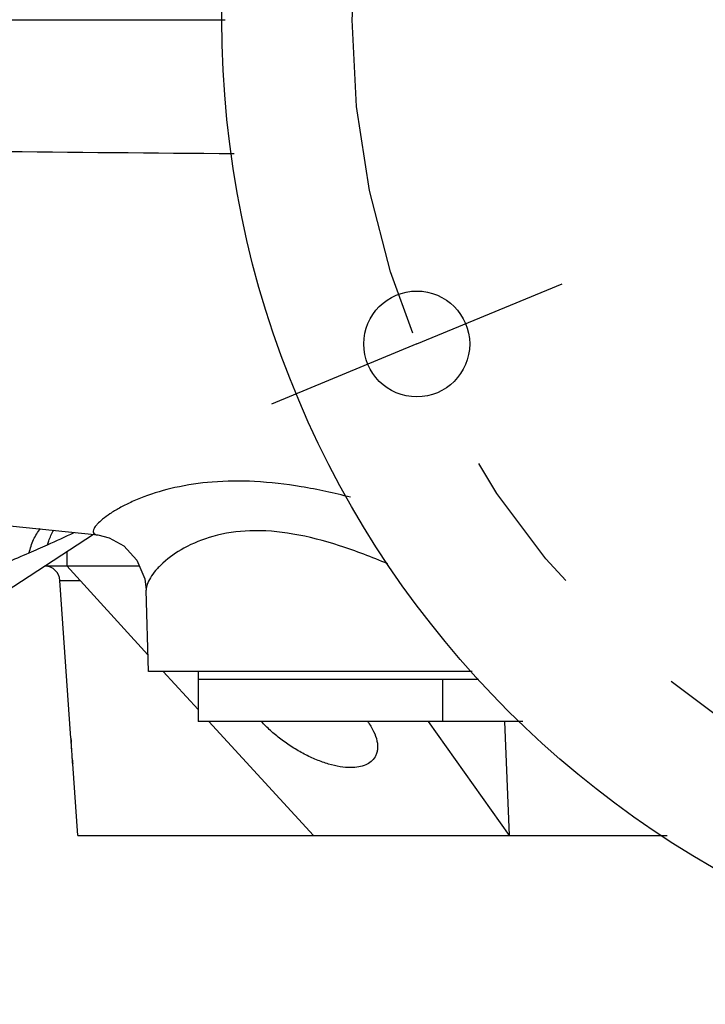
# Model space of a CAD drawing. Header units: inches. Extents: x 0 to 34, y 0 to 22.
# Tile 34 of 164: x 4 to 4.6, y 14.8 to 15.7. Entities that reach past the tile are written whole.
import ezdxf

# ---------------------------------------------------------------- set-up
doc = ezdxf.new("R2010")
doc.units = ezdxf.units.IN
doc.header["$LTSCALE"] = 1.87
doc.header["$MEASUREMENT"] = 0
doc.linetypes.add('CENTER', pattern=[0.6, 0.375, -0.075, 0.075, -0.075])
doc.layers.get('0').update_dxf_attribs({"linetype": 'CONTINUOUS'})
for name, color, linetype in [('3_ALL_AXES', 7, 'CONTINUOUS'), ('7_ALL_FEATURES', 7, 'CONTINUOUS'), ('94_3D_NOTES', 7, 'CONTINUOUS'), ('DEFAULT_1', 7, 'CENTER')]:
    doc.layers.add(name, color=color, linetype=linetype)
doc.styles.get("Standard").update_dxf_attribs({"font": 'txt', "width": 0.8})
doc.dimstyles.get("Standard").update_dxf_attribs({"dimtxt": 0.14, "dimasz": 0.156, "dimexe": 0.125, "dimexo": 0.0625, "dimgap": 0.09, "dimtad": 0, "dimtih": 1, "dimtoh": 1, "dimdec": 3, "dimzin": 4, "dimdsep": 46, "dimtxsty": 'Standard', "dimblk": '_FILLED', "dimblk1": '_FILLED', "dimblk2": '_FILLED', "dimcen": 0.09, "dimadec": 0, "dimazin": 0, "dimtol": 1, "dimtp": 0.001, "dimtm": 0.001, "dimtfac": 1, "dimtdec": 3, "dimtofl": 0, "dimtmove": 0, "dimatfit": 3, "dimldrblk": '_FILLED', "dimfxl": 0, "dimtolj": 1, "dimtzin": 4, "dimarcsym": 0})

# ---------------------------------------------------------------- blocks, each defined once
blk = doc.blocks.new('_FILLED')
at = {"color": 0, "linetype": 'ByBlock'}
blk.add_solid([(0, 0), (-1, 0.2003), (-1, -0.2003)], dxfattribs=at)

msp = doc.modelspace()

# ---------------------------------------------------------------- linework, layer by layer
at = {"color": 7, "linetype": 'Continuous'}
for p, q in [((3.69871, 15.70374), (4.16652, 15.70374)), ((4.04025, 15.21009), (3.92077, 15.13225)), ((3.96005, 15.21848), (4.04426, 15.20967)), ((4.09279, 15.07874), (4.09074, 15.15689)), ((4.40325, 15.07874), (4.09279, 15.07874))]:
    msp.add_line(p, q, dxfattribs=at)
msp.add_lwpolyline([(4.04426, 15.20967), (4.05528, 15.20705), (4.0694, 15.19913), (4.08192, 15.18538), (4.0894, 15.16756), (4.09073, 15.15719)], dxfattribs=at)
for centre, radius in [((5.10074, 15.70374), 0.9375), ((4.35008, 15.39281), 0.05075)]:
    msp.add_circle(centre, radius, dxfattribs=at)
for centre, radius, start, end in [((4.91913, 113.55636), 97.98374, 269.2930459, 269.5649822), ((3.41646, 16.49593), 1.41946, 294.10151, 295.24275), ((3.43569, 16.45293), 1.37236, 293.30207, 294.10168), ((3.45891, 16.3982), 1.3129, 291.2404, 293.31648)]:
    msp.add_arc(centre, radius, start, end, dxfattribs=at)
for points, knots in [([(4.28648, 15.24585), (4.2709, 15.24981), (4.24055, 15.25647), (4.19614, 15.2617), (4.15543, 15.26142), (4.11969, 15.25616), (4.09375, 15.24853), (4.07626, 15.24124), (4.06545, 15.23582), (4.05642, 15.2304), (4.04927, 15.22521), (4.04462, 15.22101), (4.04201, 15.21788), (4.04108, 15.21644), (4.04073, 15.21575)], [0, 0, 0, 0, 0.186596, 0.360259, 0.517991, 0.657793, 0.778263, 0.830761, 0.877669, 0.918535, 0.952865, 0.98014, 0.991003, 1, 1, 1, 1]), ([(3.97857, 15.19252), (3.97954, 15.19686), (3.98228, 15.20516), (3.9868, 15.21266), (3.98943, 15.21595)], [0, 0, 0, 0, 0.513904, 1, 1, 1, 1]), ([(3.9961, 15.20022), (3.99646, 15.20147), (3.998, 15.20633), (4.00016, 15.21101), (4.0021, 15.21427)], [0, 0, 0, 0, 0.255539, 1, 1, 1, 1]), ([(4.04073, 15.21575), (4.04037, 15.21502), (4.03982, 15.21367), (4.04008, 15.21146), (4.04148, 15.21034), (4.04291, 15.20986), (4.04378, 15.20972), (4.04426, 15.20967)], [0, 0, 0, 0, 0.275317, 0.485683, 0.70166, 0.837631, 1, 1, 1, 1]), ([(4.3223, 15.18204), (4.30714, 15.18832), (4.27741, 15.19979), (4.23314, 15.21157), (4.19184, 15.21516), (4.1561, 15.21006), (4.12796, 15.19874), (4.11009, 15.18634), (4.09996, 15.17606), (4.09481, 15.16916), (4.0916, 15.16288), (4.09069, 15.15872), (4.09074, 15.15689)], [0, 0, 0, 0, 0.19051, 0.369582, 0.530184, 0.668385, 0.784501, 0.87931, 0.918477, 0.951719, 0.978813, 1, 1, 1, 1])]:
    msp.add_open_spline(points, degree=3, knots=knots, dxfattribs=at)
at = {"layer": '3_ALL_AXES', "color": 7, "linetype": 'Continuous'}
for p, q in [((4.01853, 15.0149), (4.00796, 15.16604)), ((4.14051, 15.07874), (4.14051, 15.03093)), ((4.40933, 15.07093), (4.14051, 15.07093)), ((4.37489, 15.07093), (4.37489, 15.03093)), ((4.01853, 15.0149), (4.01861, 15.01396)), ((4.01867, 15.01312), (4.01861, 15.01396)), ((4.01861, 15.01396), (4.01867, 15.01312)), ((4.01882, 15.01128), (4.01867, 15.01312)), ((4.01867, 15.01312), (4.01882, 15.01128)), ((4.01886, 15.01075), (4.01882, 15.01128)), ((4.01882, 15.01128), (4.01886, 15.01075)), ((4.02012, 14.99255), (4.02005, 14.99369)), ((4.02005, 14.99369), (4.02012, 14.99255)), ((4.02021, 14.99101), (4.02012, 14.99255)), ((4.02012, 14.99255), (4.02021, 14.99102)), ((4.02021, 14.99102), (4.02027, 14.99009)), ((4.02027, 14.99009), (4.02021, 14.99101)), ((4.02507, 14.92137), (4.02027, 14.99009))]:
    msp.add_line(p, q, dxfattribs=at)
for centre, radius, start, end in [((2.92951, 14.92623), 1.09263, 4.25219, 4.43698), ((2.93911, 14.92696), 1.083, 4.25141, 4.43781), ((2.91833, 14.92545), 1.10383, 4.00249, 4.24927), ((2.92369, 14.92584), 1.09846, 4.00189, 4.2499), ((2.91914, 14.92559), 1.10301, 3.74993, 3.99804), ((2.92439, 14.92595), 1.09775, 3.74931, 3.99864), ((2.93168, 14.92647), 1.09045, 3.53402, 3.74692), ((2.9386, 14.92691), 1.08351, 3.53337, 3.74756)]:
    msp.add_arc(centre, radius, start, end, dxfattribs=at)
for points, knots in [([(4.28672, 14.98662), (4.28335, 14.98662), (4.27621, 14.98729), (4.26525, 14.98987), (4.25375, 14.99398), (4.24209, 14.99947), (4.23063, 15.00612), (4.21976, 15.0137), (4.20983, 15.02194), (4.20383, 15.02788), (4.20108, 15.03092)], [0, 0, 0, 0, 0.102454, 0.217023, 0.341468, 0.473031, 0.608322, 0.743692, 0.875437, 1, 1, 1, 1]), ([(4.30291, 15.03092), (4.30512, 15.02786), (4.30883, 15.02185), (4.31226, 15.0126), (4.31284, 15.00521), (4.31172, 15.00008), (4.31069, 14.99782), (4.31007, 14.99678)], [0, 0, 0, 0, 0.308414, 0.573527, 0.799028, 0.901355, 1, 1, 1, 1]), ([(4.31007, 14.99678), (4.3091, 14.99514), (4.30647, 14.99209), (4.30102, 14.98887), (4.29427, 14.98698), (4.28934, 14.98662), (4.28672, 14.98662)], [0, 0, 0, 0, 0.214499, 0.445074, 0.704874, 1, 1, 1, 1])]:
    msp.add_open_spline(points, degree=3, knots=knots, dxfattribs=at)
at = {"layer": '7_ALL_FEATURES', "color": 7, "linetype": 'Continuous'}
for p, q in [((4.01456, 15.19335), (4.01456, 15.17999)), ((3.99405, 15.17999), (4.08418, 15.17999)), ((4.09236, 15.09489), (4.01456, 15.17999)), ((4.00796, 15.16604), (4.02731, 15.16604)), ((4.14051, 15.04223), (4.10713, 15.07874)), ((4.45181, 15.03093), (4.14051, 15.03093)), ((4.25101, 14.92137), (4.15084, 15.03093)), ((4.43914, 14.92137), (4.36139, 15.03093)), ((4.43914, 14.92137), (4.43445, 15.03093)), ((4.02508, 14.92137), (4.59007, 14.92137))]:
    msp.add_line(p, q, dxfattribs=at)
msp.add_arc((3.993, 15.16499), 0.015, 4, 86.79896, dxfattribs=at)
at = {"layer": 'DEFAULT_1', "color": 7, "linetype": 'CENTER'}
for q in [(4.48936, 15.4505), (4.21081, 15.33512)]:
    msp.add_line((4.35008, 15.39281), q, dxfattribs=at)
msp.add_circle((5.10074, 15.70374), 0.8125, dxfattribs=at)

# ---------------------------------------------------------------- leaders
at = {"layer": '94_3D_NOTES', "color": 2, "linetype": 'Continuous', "annotation_type": 0, "has_hookline": 1, "hookline_direction": 1, "text_width": 1.73862}
msp.add_leader([(4.80294, 14.90407), (4.53461, 14.25892), (4.35461, 14.25892)], dimstyle='Standard', override={"dimtad": 0}, dxfattribs=at)

doc.saveas('drawing.dxf')
